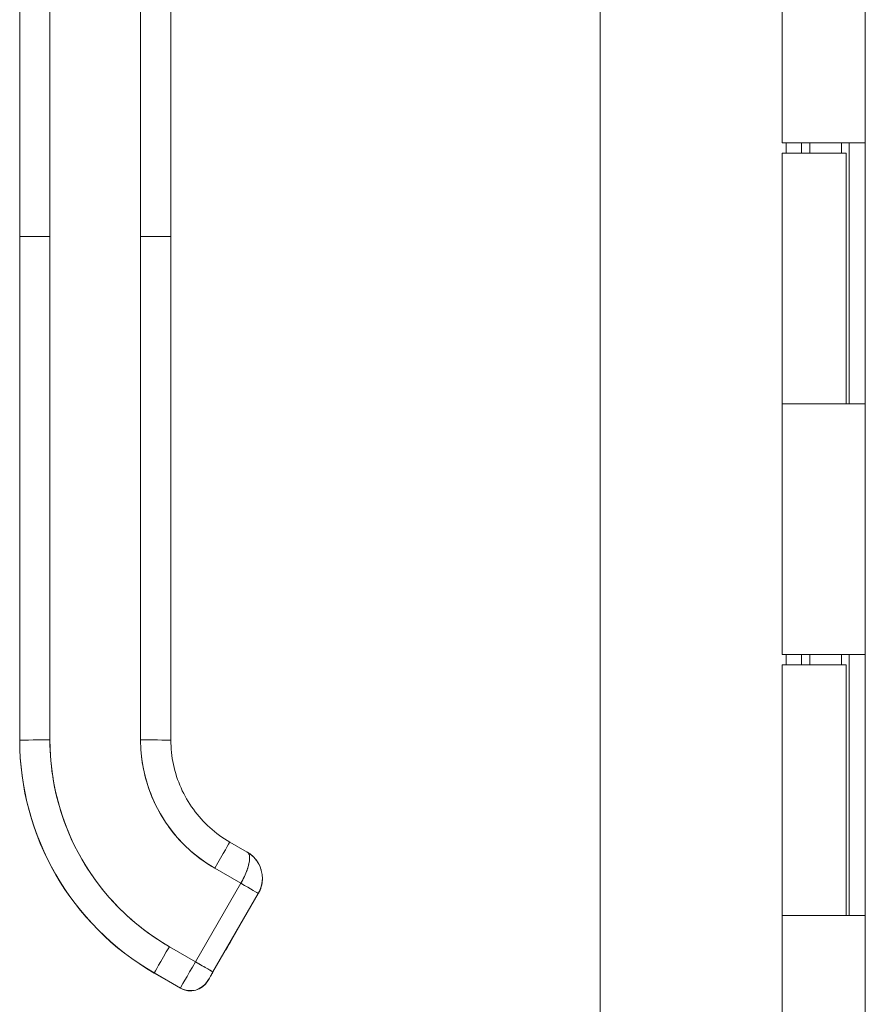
# Model space of a CAD drawing. Header units: inches. Extents: x 15 to 424, y 13 to 263.
# Tile 89 of 125: x 223.94 to 227.24, y 158.13 to 161.98. Entities that reach past the tile are written whole.
import ezdxf

# ---------------------------------------------------------------- set-up
doc = ezdxf.new("R2010")
doc.units = ezdxf.units.IN
doc.header["$LTSCALE"] = 26
doc.header["$MEASUREMENT"] = 0
doc.layers.add('Visible (ANSI)', color=7, linetype='Continuous', lineweight=5)
doc.layers.add('Visible Narrow (ANSI)', color=7, linetype='Continuous', lineweight=5)

msp = doc.modelspace()

# ---------------------------------------------------------------- linework, layer by layer
at = {"layer": 'Visible (ANSI)'}
for p, q in [((226.2051, 135.5138), (226.2051, 193.4514)), ((227.2405, 135.7951), (227.2405, 193.1701)), ((226.9155, 161.5026), (226.9155, 162.4826)), ((223.9365, 161.1365), (223.9365, 162.0626)), ((224.0546, 162.0628), (224.0546, 161.1367)), ((224.409, 161.1367), (224.409, 162.0628)), ((224.5271, 162.0626), (224.5271, 161.1365)), ((227.1621, 161.5026), (226.9155, 161.5026)), ((226.9316, 161.4626), (226.9316, 161.5026)), ((226.9914, 161.5026), (226.9914, 161.4626)), ((227.0231, 161.4626), (227.0231, 161.5026)), ((227.1476, 161.4626), (227.1476, 161.5026)), ((227.1621, 161.5026), (227.2401, 161.5026)), ((227.1775, 161.5026), (227.1775, 160.4826)), ((227.2403, 161.5026), (227.2401, 161.5026)), ((227.2403, 161.5026), (227.2403, 160.4826)), ((226.9155, 161.4626), (227.1655, 161.4626)), ((226.9155, 160.4826), (226.9155, 161.4626)), ((227.1655, 160.4826), (227.1655, 161.4626)), ((223.9365, 161.1365), (223.9365, 159.168)), ((223.9365, 159.168), (223.9365, 161.1365)), ((224.0546, 161.1367), (224.0546, 159.1682)), ((224.0546, 159.1682), (224.0546, 161.1367)), ((224.409, 161.1367), (224.409, 159.1682)), ((224.409, 159.1682), (224.409, 161.1367)), ((224.5271, 161.1365), (224.5271, 159.168)), ((224.5271, 160.6838), (224.5271, 161.1365)), ((224.5271, 160.5853), (224.5271, 160.6838)), ((224.5271, 159.9751), (224.5271, 160.5853)), ((226.9155, 160.4826), (227.1621, 160.4826)), ((226.9155, 159.5026), (226.9155, 160.4826)), ((227.1621, 160.4826), (226.9155, 160.4826)), ((227.2401, 160.4826), (227.1621, 160.4826)), ((227.2401, 160.4826), (227.2403, 160.4826)), ((224.5271, 159.8767), (224.5271, 159.9751)), ((224.5271, 159.2664), (224.5271, 159.8767)), ((227.1621, 159.5026), (226.9155, 159.5026)), ((226.9316, 159.4626), (226.9316, 159.5026)), ((226.9914, 159.5026), (226.9914, 159.4626)), ((227.0231, 159.4626), (227.0231, 159.5026)), ((227.1476, 159.4626), (227.1476, 159.5026)), ((227.1621, 159.5026), (227.2401, 159.5026)), ((227.1775, 159.5026), (227.1775, 158.4826)), ((227.2403, 159.5026), (227.2401, 159.5026)), ((227.2403, 159.5026), (227.2403, 158.4826)), ((226.9155, 159.4626), (227.1655, 159.4626)), ((226.9155, 158.4826), (226.9155, 159.4626)), ((227.1655, 158.4826), (227.1655, 159.4626)), ((224.5271, 159.168), (224.5271, 159.2664)), ((223.9365, 159.168), (223.9365, 159.1673)), ((223.9365, 159.1673), (223.9365, 159.168)), ((224.7574, 158.7691), (224.8257, 158.7297)), ((224.6984, 158.6669), (224.8007, 158.6079)), ((224.8007, 158.6079), (224.6984, 158.6669)), ((224.8007, 158.6079), (224.6235, 158.301)), ((224.6235, 158.301), (224.8007, 158.6079)), ((224.8688, 158.5684), (224.6917, 158.2615)), ((224.6917, 158.2615), (224.8688, 158.5684)), ((224.8688, 158.5676), (224.6917, 158.2607)), ((224.8688, 158.5684), (224.76, 158.3798)), ((224.8688, 158.568), (224.76, 158.3794)), ((224.76, 158.3795), (224.8688, 158.568)), ((224.76, 158.3791), (224.8688, 158.5677)), ((224.8688, 158.5684), (224.8688, 158.5684)), ((224.8688, 158.5684), (224.8688, 158.5684)), ((224.8688, 158.568), (224.8688, 158.568)), ((224.8688, 158.568), (224.8688, 158.568)), ((224.8688, 158.5676), (224.8688, 158.5677)), ((224.8688, 158.5677), (224.8688, 158.5676)), ((226.9155, 158.4826), (227.1621, 158.4826)), ((226.9155, 157.5026), (226.9155, 158.4826)), ((227.1621, 158.4826), (226.9155, 158.4826)), ((227.2401, 158.4826), (227.1621, 158.4826)), ((227.2401, 158.4826), (227.2403, 158.4826)), ((224.6235, 158.301), (224.5212, 158.3601)), ((224.5212, 158.3601), (224.6235, 158.301)), ((224.7415, 158.3477), (224.7415, 158.3475)), ((224.7415, 158.3475), (224.7415, 158.3477)), ((224.7415, 158.3473), (224.7415, 158.3471)), ((224.7415, 158.3471), (224.7415, 158.3473)), ((224.4621, 158.2576), (224.4621, 158.2569)), ((224.5644, 158.1986), (224.4621, 158.2576)), ((224.4621, 158.2576), (224.5644, 158.1986)), ((224.4621, 158.2569), (224.4621, 158.2576)), ((224.5644, 158.1979), (224.4621, 158.2569)), ((224.5644, 158.1979), (224.5644, 158.1986)), ((224.5644, 158.1986), (224.5644, 158.1979)), ((224.672, 158.2267), (224.672, 158.2274)), ((224.672, 158.2274), (224.672, 158.2267))]:
    msp.add_line(p, q, dxfattribs=at)
for centre, radius, start, end in [((224.7666, 158.6274), 0.1181, 47.2935, 59.8692), ((224.7666, 158.6274), 0.1181, 47.3911, 59.8298), ((224.7666, 158.6274), 0.1181, 16.2776, 28.5317), ((224.7666, 158.6274), 0.1181, 16.6034, 28.2689), ((224.7666, 158.6267), 0.1181, 330, 359.1788), ((224.7666, 158.6267), 0.1181, 330, 359.1127), ((224.7666, 158.627), 0.1181, 330, 358.6061), ((224.7666, 158.6271), 0.1181, 330, 358.5378), ((224.7666, 158.6271), 0.1181, 330, 358.4402), ((224.7666, 158.627), 0.1181, 330.0011, 357.4955), ((224.7666, 158.6274), 0.1181, 330, 357.0929), ((224.7666, 158.6274), 0.1181, 330.0011, 356.9249), ((224.7255, 158.3567), 0.0185, 330, 336.7468), ((224.7255, 158.3567), 0.0185, 330, 336.7468), ((224.7255, 158.3564), 0.0185, 330, 336.7468), ((224.7255, 158.3564), 0.0185, 330, 336.7468), ((224.7255, 158.357), 0.0185, 330, 331.001), ((224.7255, 158.357), 0.0185, 330, 331.001), ((224.7255, 158.3566), 0.0185, 330, 331.001), ((224.7255, 158.3566), 0.0185, 330, 331.001), ((224.6038, 158.2668), 0.0787, 240, 330), ((224.6038, 158.2661), 0.0787, 240, 330)]:
    msp.add_arc(centre, radius, start, end, dxfattribs=at)
for centre, major_axis, ratio, start_param, end_param in [((224.0546, 161.1365), (-0.1181, 0), 0.001274, 4.712398, 6.283169), ((224.0546, 161.1365), (-0.1181, 0), 0.001274, 4.71239, 6.283188), ((224.409, 161.1365), (0.1181, 0), 0.001274, 0.000027, 1.570778), ((224.409, 161.1365), (0.1181, 0), 0.001274, 6.283183, 7.853982), ((224.0546, 159.168), (-0.1181, 0), 0.001274, 4.712389, 6.283183), ((224.0546, 159.168), (-0.1181, 0), 0.001274, 4.712392, 6.283185), ((224.9878, 159.168), (-1.0512, 0), 0.999999, 0, 1.047198), ((224.9878, 159.168), (-0.9104, 0.5256), 1, 0.523599, 1.570796), ((224.9878, 159.1673), (-0.9104, 0.5256), 1, 0.523599, 1.570796), ((224.9878, 159.1682), (-0.9331, 0), 0.999999, 0, 1.047198), ((224.409, 159.168), (0.1181, 0), 0.001274, 0.000003, 1.570798), ((224.409, 159.168), (0.1181, 0), 0.001274, 0, 1.570794), ((224.9878, 159.1682), (-0.5012, 0.2894), 1, 0.523599, 1.570796), ((224.6984, 158.6668), (0.0591, 0.1023), 0.000637, 0.000001, 1.569691), ((224.6984, 158.6668), (0.0591, 0.1023), 0.000637, 0, 1.569693), ((224.8007, 158.6078), (0.0682, -0.0394), 0.001103, 0.000637, 1.571433), ((224.8007, 158.6078), (-0.0682, 0.0394), 0.001093, 3.142252, 4.712986), ((224.8528, 158.5769), (0.016, -0.0093), 0.001103, 0.140277, 0.19466), ((224.8007, 158.607), (0.0682, -0.0394), 0.001103, 6.186131, 6.211392), ((224.8528, 158.5772), (0.016, -0.0093), 0.001103, 6.142909, 6.244224), ((224.8528, 158.5773), (0.016, -0.0093), 0.001103, 0.000637, 0.134742), ((224.8528, 158.5769), (0.016, -0.0093), 0.001103, 0.000637, 0.134742), ((224.8007, 158.607), (0.0682, -0.0394), 0.001103, 6.213922, 6.260048), ((224.5212, 158.3599), (-0.0591, -0.1023), 0.000637, 4.711289, 6.282082), ((224.5212, 158.3599), (-0.0591, -0.1023), 0.000637, 4.711286, 6.282082), ((224.76, 158.3798), (-0.0185, -0.032), 0.000637, 4.711286, 6.282082), ((224.76, 158.3795), (-0.0185, -0.032), 0.000637, 6.282082, 7.852879), ((224.76, 158.3794), (-0.0185, -0.032), 0.000637, 4.711286, 6.282082), ((224.76, 158.3792), (-0.0185, -0.032), 0.000637, 6.282082, 7.852879), ((224.744, 158.3887), (0.016, -0.0093), 0.001103, 0.000637, 0.134741), ((224.744, 158.3884), (0.016, -0.0093), 0.001103, 0.000637, 0.134741), ((224.744, 158.3891), (0.016, -0.0093), 0.001103, 6.282549, 6.283822), ((224.744, 158.3887), (0.016, -0.0093), 0.001103, 6.282558, 6.283822), ((224.6235, 158.3009), (-0.0591, -0.1023), 0.000637, 4.711286, 6.282082), ((224.6235, 158.3009), (-0.0591, -0.1023), 0.000665, 4.711498, 6.281871), ((224.6235, 158.3009), (0.0682, -0.0394), 0.001103, 0.000637, 1.571433), ((224.6235, 158.3009), (0.0682, -0.0394), 0.001102, 0.000591, 1.571462)]:
    msp.add_ellipse(centre, major_axis=major_axis, ratio=ratio, start_param=start_param, end_param=end_param, dxfattribs=at)
for points, knots in [([(224.0546, 159.1682), (224.0547, 159.1137), (224.0593, 159.06), (224.0687, 159.0067), (224.0781, 158.9534), (224.0922, 158.9005), (224.1108, 158.8493), (224.1294, 158.7981), (224.1525, 158.7487), (224.1796, 158.7017), (224.2068, 158.6546), (224.2381, 158.6099), (224.2731, 158.5682), (224.3081, 158.5265), (224.3469, 158.4878), (224.3883, 158.4531), (224.4298, 158.4183), (224.474, 158.3874), (224.5212, 158.3601)], [0, 0, 0, 0, 0.166667, 0.166667, 0.166667, 0.333333, 0.333333, 0.333333, 0.5, 0.5, 0.5, 0.666667, 0.666667, 0.666667, 0.833333, 0.833333, 0.833333, 1, 1, 1, 1]), ([(224.6984, 158.6669), (224.6692, 158.6838), (224.6418, 158.7029), (224.6161, 158.7245), (224.5904, 158.746), (224.5663, 158.77), (224.5446, 158.7959), (224.5228, 158.8218), (224.5034, 158.8495), (224.4865, 158.8788), (224.4697, 158.908), (224.4554, 158.9386), (224.4438, 158.9704), (224.4323, 159.0022), (224.4235, 159.0351), (224.4177, 159.0681), (224.4119, 159.1012), (224.409, 159.1344), (224.409, 159.1682)], [0, 0, 0, 0, 0.166667, 0.166667, 0.166667, 0.333333, 0.333333, 0.333333, 0.5, 0.5, 0.5, 0.666667, 0.666667, 0.666667, 0.833333, 0.833333, 0.833333, 1, 1, 1, 1]), ([(224.5271, 159.168), (224.5271, 159.1359), (224.5305, 159.1037), (224.5438, 159.0408), (224.5538, 159.01), (224.58, 158.9513), (224.5962, 158.9233), (224.634, 158.8712), (224.6556, 158.8472), (224.7034, 158.8042), (224.7296, 158.7852), (224.7574, 158.7691)], [6.283185, 6.283185, 6.283185, 6.283185, 6.492625, 6.492625, 6.702064, 6.702064, 6.911504, 6.911504, 7.120943, 7.120943, 7.330383, 7.330383, 7.330383, 7.330383]), ([(224.8007, 158.6079), (224.8041, 158.6138), (224.8073, 158.6198), (224.8102, 158.6257), (224.8116, 158.6285), (224.813, 158.6313), (224.8143, 158.6341), (224.8178, 158.6414), (224.8209, 158.6486), (224.8236, 158.6557), (224.8241, 158.6571), (224.8246, 158.6584), (224.825, 158.6598), (224.828, 158.6682), (224.8303, 158.6763), (224.8319, 158.6839), (224.832, 158.6841), (224.832, 158.6843), (224.8321, 158.6844), (224.8336, 158.6918), (224.8345, 158.6986), (224.8347, 158.7045), (224.8348, 158.7055), (224.8348, 158.7064), (224.8348, 158.7073), (224.8348, 158.7121), (224.8343, 158.7164), (224.833, 158.72), (224.8328, 158.7207), (224.8325, 158.7215), (224.8321, 158.7222), (224.8306, 158.7254), (224.8283, 158.7279), (224.8256, 158.7297)], [0, 0, 0, 0, 0.1134104, 0.1134104, 0.1134104, 0.1666667, 0.1666667, 0.1666667, 0.306793, 0.306793, 0.306793, 0.3333333, 0.3333333, 0.3333333, 0.5, 0.5, 0.5, 0.5038474, 0.5038474, 0.5038474, 0.6666667, 0.6666667, 0.6666667, 0.6927106, 0.6927106, 0.6927106, 0.8333333, 0.8333333, 0.8333333, 0.8636547, 0.8636547, 0.8636547, 0.9994059, 0.9994059, 0.9994059, 0.9994059]), ([(224.8257, 158.7297), (224.8289, 158.7278), (224.8312, 158.7248), (224.8328, 158.7207), (224.8343, 158.7166), (224.8349, 158.7115), (224.8348, 158.7054), (224.8346, 158.6993), (224.8337, 158.6923), (224.8321, 158.6847), (224.8305, 158.6771), (224.8282, 158.6688), (224.8252, 158.6604), (224.8223, 158.6519), (224.8186, 158.6431), (224.8144, 158.6343), (224.8102, 158.6254), (224.8056, 158.6165), (224.8007, 158.6079)], [0.0006843, 0.0006843, 0.0006843, 0.0006843, 0.1666667, 0.1666667, 0.1666667, 0.3333333, 0.3333333, 0.3333333, 0.5, 0.5, 0.5, 0.6666667, 0.6666667, 0.6666667, 0.8333333, 0.8333333, 0.8333333, 1, 1, 1, 1]), ([(224.836, 158.7228), (224.8417, 158.7187), (224.8474, 158.7139), (224.8545, 158.7064), (224.8564, 158.7042), (224.8583, 158.7019)], [0, 0, 0, 0, 0.05794638, 0.05794638, 0.08142952, 0.08142952, 0.08142952, 0.08142952]), ([(224.8717, 158.6813), (224.871, 158.6826), (224.8703, 158.6839), (224.8696, 158.6852), (224.8663, 158.691), (224.8625, 158.6967), (224.8582, 158.7019)], [0.6429109, 0.6429109, 0.6429109, 0.6429109, 0.6666667, 0.6666667, 0.6666667, 0.7740299, 0.7740299, 0.7740299, 0.7740299]), ([(224.8583, 158.7019), (224.8618, 158.6975), (224.8651, 158.6929), (224.8679, 158.688), (224.869, 158.6862), (224.8701, 158.6843), (224.8711, 158.6823), (224.8713, 158.682), (224.8715, 158.6816), (224.8717, 158.6812)], [0.214158, 0.214158, 0.214158, 0.214158, 0.3001655, 0.3001655, 0.3001655, 0.3333333, 0.3333333, 0.3333333, 0.3396009, 0.3396009, 0.3396009, 0.3396009]), ([(224.8717, 158.6812), (224.8777, 158.6695), (224.8819, 158.6564), (224.884, 158.6405), (224.8843, 158.638), (224.8844, 158.6356)], [0, 0, 0, 0, 0.1049492, 0.1049492, 0.1242154, 0.1242154, 0.1242154, 0.1242154]), ([(224.8844, 158.6356), (224.8848, 158.6305), (224.8848, 158.6255), (224.8845, 158.6207), (224.8839, 158.6105), (224.882, 158.6008), (224.8792, 158.592), (224.8786, 158.5902), (224.878, 158.5884), (224.8774, 158.5866), (224.8749, 158.58), (224.872, 158.5739), (224.8688, 158.5684)], [0.5846399, 0.5846399, 0.5846399, 0.5846399, 0.6650279, 0.6650279, 0.6650279, 0.8333333, 0.8333333, 0.8333333, 0.8681604, 0.8681604, 0.8681604, 0.9999894, 0.9999894, 0.9999894, 0.9999894]), ([(224.8688, 158.5684), (224.8738, 158.5771), (224.8778, 158.5864), (224.8804, 158.5961), (224.8831, 158.6058), (224.8845, 158.6159), (224.8847, 158.626), (224.8847, 158.6292), (224.8846, 158.6324), (224.8844, 158.6356)], [0, 0, 0, 0, 0.1666667, 0.1666667, 0.1666667, 0.3333333, 0.3333333, 0.3333333, 0.3854659, 0.3854659, 0.3854659, 0.3854659]), ([(224.8688, 158.5676), (224.8709, 158.5712), (224.8728, 158.5749), (224.8745, 158.5788), (224.8768, 158.584), (224.8788, 158.5894), (224.8803, 158.5949), (224.8812, 158.598), (224.8819, 158.6011), (224.8825, 158.6042), (224.8838, 158.611), (224.8845, 158.6178), (224.8847, 158.6248), (224.8847, 158.6249), (224.8847, 158.625), (224.8847, 158.6252)], [0.0000479, 0.0000479, 0.0000479, 0.0000479, 0.0715294, 0.0715294, 0.0715294, 0.1666667, 0.1666667, 0.1666667, 0.2191087, 0.2191087, 0.2191087, 0.3333333, 0.3333333, 0.3333333, 0.3353913, 0.3353913, 0.3353913, 0.3353913]), ([(224.8688, 158.568), (224.8709, 158.5716), (224.8728, 158.5752), (224.8761, 158.5828), (224.8776, 158.5866), (224.8802, 158.5945), (224.8812, 158.5985), (224.8829, 158.6065), (224.8836, 158.6106), (224.8844, 158.6179), (224.8846, 158.621), (224.8846, 158.6242)], [2.6179939, 2.6179939, 2.6179939, 2.6179939, 2.7227137, 2.7227137, 2.8274335, 2.8274335, 2.9321533, 2.9321533, 3.0368731, 3.0368731, 3.1172646, 3.1172646, 3.1172646, 3.1172646]), ([(224.8846, 158.6235), (224.8844, 158.6139), (224.8829, 158.6044), (224.8804, 158.5952), (224.8777, 158.5855), (224.8738, 158.5762), (224.8688, 158.5676)], [0.6747469, 0.6747469, 0.6747469, 0.6747469, 0.8333333, 0.8333333, 0.8333333, 0.9999881, 0.9999881, 0.9999881, 0.9999881]), ([(224.8845, 158.6214), (224.8844, 158.6193), (224.8842, 158.6172), (224.8836, 158.611), (224.8829, 158.6069), (224.8812, 158.5988), (224.8802, 158.5948), (224.8776, 158.587), (224.8761, 158.5831), (224.8728, 158.5756), (224.8709, 158.5719), (224.8688, 158.5684)], [3.1923305, 3.1923305, 3.1923305, 3.1923305, 3.2463125, 3.2463125, 3.3510322, 3.3510322, 3.455752, 3.455752, 3.5604717, 3.5604717, 3.6651914, 3.6651914, 3.6651914, 3.6651914]), ([(224.76, 158.3798), (224.7575, 158.3754), (224.7551, 158.3714), (224.7529, 158.3676), (224.7507, 158.3637), (224.7486, 158.3601), (224.7469, 158.3571), (224.7452, 158.3541), (224.7438, 158.3517), (224.7429, 158.3502), (224.742, 158.3486), (224.7415, 158.3478), (224.7415, 158.3477)], [0, 0, 0, 0, 0.25, 0.25, 0.25, 0.5, 0.5, 0.5, 0.75, 0.75, 0.75, 1, 1, 1, 1]), ([(224.7415, 158.3475), (224.7415, 158.3475), (224.742, 158.3483), (224.7429, 158.3499), (224.7438, 158.3515), (224.7452, 158.3538), (224.7469, 158.3568), (224.7486, 158.3598), (224.7507, 158.3634), (224.7529, 158.3672), (224.7551, 158.3711), (224.7575, 158.3751), (224.76, 158.3795)], [0, 0, 0, 0, 0.25, 0.25, 0.25, 0.5, 0.5, 0.5, 0.75, 0.75, 0.75, 1, 1, 1, 1]), ([(224.76, 158.3794), (224.7575, 158.3751), (224.7551, 158.371), (224.7529, 158.3672), (224.7507, 158.3634), (224.7486, 158.3598), (224.7469, 158.3568), (224.7452, 158.3538), (224.7438, 158.3514), (224.7429, 158.3498), (224.742, 158.3482), (224.7415, 158.3474), (224.7415, 158.3473)], [0, 0, 0, 0, 0.25, 0.25, 0.25, 0.5, 0.5, 0.5, 0.75, 0.75, 0.75, 1, 1, 1, 1]), ([(224.7415, 158.3471), (224.7415, 158.3472), (224.742, 158.3479), (224.7429, 158.3495), (224.7438, 158.3511), (224.7452, 158.3535), (224.7469, 158.3565), (224.7486, 158.3595), (224.7507, 158.3631), (224.7529, 158.3669), (224.7551, 158.3707), (224.7575, 158.3747), (224.76, 158.3791)], [0, 0, 0, 0, 0.25, 0.25, 0.25, 0.5, 0.5, 0.5, 0.75, 0.75, 0.75, 1, 1, 1, 1]), ([(224.76, 158.3798), (224.758, 158.3763), (224.756, 158.3728), (224.7522, 158.3663), (224.7504, 158.3632), (224.7473, 158.3578), (224.7459, 158.3554), (224.7437, 158.3515), (224.7428, 158.35), (224.742, 158.3486), (224.7418, 158.3483), (224.7416, 158.348), (224.7416, 158.3479), (224.7416, 158.3479)], [0, 0, 0, 0, 0.0304646, 0.0304646, 0.0603773, 0.0603773, 0.0903019, 0.0903019, 0.1201954, 0.1201954, 0.1348787, 0.1348787, 0.1406943, 0.1406943, 0.1406943, 0.1406943]), ([(224.76, 158.3794), (224.758, 158.376), (224.756, 158.3725), (224.7522, 158.366), (224.7504, 158.3629), (224.7473, 158.3574), (224.7459, 158.355), (224.7437, 158.3512), (224.7428, 158.3496), (224.742, 158.3482), (224.7418, 158.3479), (224.7416, 158.3476), (224.7416, 158.3476), (224.7416, 158.3476)], [0, 0, 0, 0, 0.0304646, 0.0304646, 0.0603773, 0.0603773, 0.0903019, 0.0903019, 0.1201954, 0.1201954, 0.1348787, 0.1348787, 0.1406943, 0.1406943, 0.1406943, 0.1406943]), ([(224.7416, 158.348), (224.7416, 158.348), (224.7416, 158.348), (224.7417, 158.348), (224.7417, 158.3481), (224.7417, 158.3481), (224.7417, 158.3482), (224.7418, 158.3483), (224.7418, 158.3484), (224.742, 158.3486), (224.742, 158.3487), (224.7421, 158.3489)], [0.143073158, 0.143073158, 0.143073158, 0.143073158, 0.143527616, 0.143527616, 0.144575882, 0.144575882, 0.14542838, 0.14542838, 0.146190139, 0.146190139, 0.147603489, 0.147603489, 0.147603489, 0.147603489]), ([(224.7416, 158.3476), (224.7416, 158.3476), (224.7416, 158.3476), (224.7417, 158.3477), (224.7417, 158.3477), (224.7417, 158.3478), (224.7417, 158.3478), (224.7418, 158.3479), (224.7418, 158.348), (224.742, 158.3482), (224.7421, 158.3484), (224.7421, 158.3486), (224.7421, 158.3486), (224.7421, 158.3486)], [0.143073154, 0.143073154, 0.143073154, 0.143073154, 0.143527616, 0.143527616, 0.144575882, 0.144575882, 0.14542838, 0.14542838, 0.146190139, 0.146190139, 0.147726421, 0.147726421, 0.147795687, 0.147795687, 0.147795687, 0.147795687]), ([(224.672, 158.2274), (224.672, 158.2275), (224.6725, 158.2284), (224.6735, 158.2301), (224.6745, 158.2318), (224.676, 158.2343), (224.6778, 158.2374), (224.6796, 158.2406), (224.6818, 158.2444), (224.6841, 158.2484), (224.6865, 158.2525), (224.689, 158.2568), (224.6917, 158.2615)], [0, 0, 0, 0, 0.25, 0.25, 0.25, 0.5, 0.5, 0.5, 0.75, 0.75, 0.75, 1, 1, 1, 1]), ([(224.6917, 158.2615), (224.6891, 158.257), (224.6865, 158.2525), (224.6841, 158.2484), (224.6817, 158.2443), (224.6796, 158.2406), (224.6778, 158.2375), (224.676, 158.2343), (224.6745, 158.2318), (224.6735, 158.2301), (224.6725, 158.2283), (224.672, 158.2274), (224.672, 158.2274)], [0, 0, 0, 0, 0.25, 0.25, 0.25, 0.5, 0.5, 0.5, 0.75, 0.75, 0.75, 1, 1, 1, 1]), ([(224.6917, 158.2607), (224.689, 158.256), (224.6864, 158.2517), (224.6841, 158.2476), (224.6818, 158.2436), (224.6796, 158.2398), (224.6778, 158.2367), (224.6759, 158.2335), (224.6745, 158.231), (224.6735, 158.2293), (224.6725, 158.2276), (224.672, 158.2268), (224.672, 158.2267)], [0, 0, 0, 0, 0.25, 0.25, 0.25, 0.5, 0.5, 0.5, 0.75, 0.75, 0.75, 1, 1, 1, 1]), ([(224.672, 158.2274), (224.6679, 158.2203), (224.6626, 158.2138), (224.6565, 158.2082), (224.6503, 158.2027), (224.6433, 158.1982), (224.6358, 158.1948), (224.6283, 158.1915), (224.6202, 158.1893), (224.612, 158.1885), (224.6038, 158.1876), (224.5955, 158.188), (224.5874, 158.1898), (224.5794, 158.1915), (224.5716, 158.1945), (224.5644, 158.1986)], [0, 0, 0, 0, 0.2, 0.2, 0.2, 0.4, 0.4, 0.4, 0.6, 0.6, 0.6, 0.8, 0.8, 0.8, 1, 1, 1, 1])]:
    msp.add_open_spline(points, degree=3, knots=knots, dxfattribs=at)
for points in [[(224.8361, 158.7229), (224.8328, 158.7253), (224.8294, 158.7275), (224.8258, 158.7296)], [(224.8264, 158.7292), (224.8296, 158.7272), (224.8329, 158.7251), (224.836, 158.7228)]]:
    msp.add_open_spline(points, degree=3, dxfattribs=at)
at = {"layer": 'Visible Narrow (ANSI)'}
for points, knots in [([(224.8336, 158.6928), (224.8336, 158.6928), (224.8336, 158.6928), (224.8336, 158.6928), (224.8336, 158.6928), (224.8336, 158.6928)], [-0.0312592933, -0.0312592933, -0.0312592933, -0.0312592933, -0.0312299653, -0.0312299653, -0.03121486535, -0.03121486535, -0.03121486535, -0.03121486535]), ([(224.8227, 158.6536), (224.8227, 158.6536), (224.8227, 158.6536), (224.8227, 158.6536), (224.8227, 158.6536), (224.8227, 158.6536)], [-0.00093769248, -0.00093769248, -0.00093769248, -0.00093769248, -0.00093650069, -0.00093650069, -0.00092491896, -0.00092491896, -0.00092491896, -0.00092491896]), ([(224.8769, 158.5854), (224.8769, 158.5854), (224.8769, 158.5854), (224.8769, 158.5854), (224.8769, 158.5854), (224.8769, 158.5854)], [-0.01044177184, -0.01044177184, -0.01044177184, -0.01044177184, -0.01042946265, -0.01042946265, -0.01037928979, -0.01037928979, -0.01037928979, -0.01037928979])]:
    msp.add_open_spline(points, degree=3, knots=knots, dxfattribs=at)
for points in [[(224.8193, 158.6451), (224.8193, 158.6451), (224.8193, 158.6451), (224.8193, 158.6451)], [(224.8845, 158.6203), (224.8845, 158.6203), (224.8845, 158.6203), (224.8845, 158.6203)], [(224.8037, 158.6133), (224.8037, 158.6133), (224.8037, 158.6133), (224.8037, 158.6133)], [(224.8786, 158.59), (224.8786, 158.59), (224.8786, 158.59), (224.8786, 158.59)], [(224.6157, 158.2876), (224.6157, 158.2876), (224.6157, 158.2876), (224.6157, 158.2876)], [(224.5649, 158.1994), (224.5649, 158.1994), (224.5649, 158.1994), (224.5649, 158.1994)]]:
    msp.add_open_spline(points, degree=3, dxfattribs=at)

doc.saveas('drawing.dxf')
